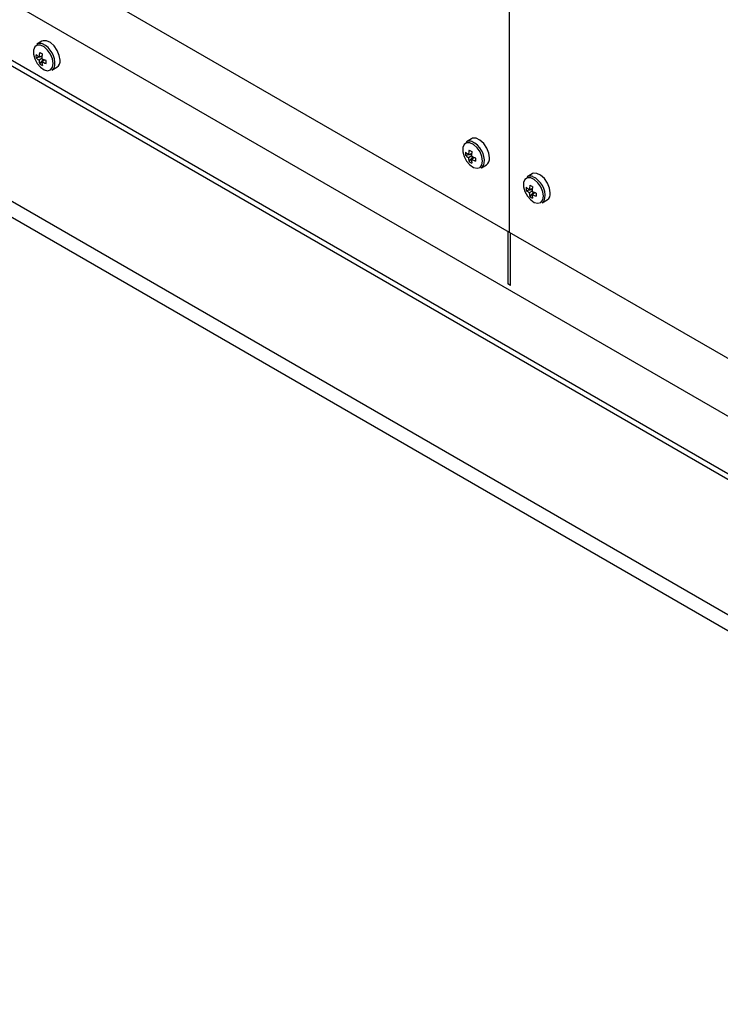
# Model space of a CAD drawing. Header units: millimetres. Extents: x 0 to 844, y -2 to 552.
# Tile 136 of 151: x 657 to 670, y 452 to 471. Entities that reach past the tile are written whole.
import ezdxf

# ---------------------------------------------------------------- set-up
doc = ezdxf.new("R2010")
doc.units = ezdxf.units.MM

msp = doc.modelspace()

# ---------------------------------------------------------------- linework, layer by layer
at = {"color": 7, "linetype": 'Continuous', "lineweight": 25}
for p, q in [((598.627, 505.435), (665.802, 466.656)), ((724.811, 431.515), (606.623, 499.744)), ((606.58, 498.593), (724.768, 430.365)), ((724.811, 430.439), (606.623, 498.668)), ((722.575, 429.099), (604.387, 497.328)), ((722.408, 428.898), (604.297, 497.082)), ((665.802, 473.188), (665.802, 466.656)), ((657.092, 470.216), (656.996, 470.161)), ((656.982, 469.909), (657.093, 469.927)), ((657.038, 469.922), (657.094, 469.942)), ((657.09, 469.892), (657.038, 469.862)), ((657.05, 469.791), (657.121, 469.877)), ((657.09, 469.832), (657.136, 469.871)), ((657.276, 469.676), (657.372, 469.731)), ((665.097, 468.397), (665.002, 468.342)), ((664.988, 468.089), (665.098, 468.107)), ((665.043, 468.102), (665.1, 468.123)), ((665.095, 468.072), (665.043, 468.042)), ((665.056, 467.971), (665.127, 468.058)), ((665.095, 468.013), (665.141, 468.051)), ((665.282, 467.857), (665.377, 467.912)), ((666.228, 467.744), (666.133, 467.689)), ((666.119, 467.436), (666.229, 467.454)), ((666.175, 467.449), (666.231, 467.47)), ((666.227, 467.419), (666.175, 467.389)), ((666.187, 467.318), (666.258, 467.404)), ((666.227, 467.359), (666.272, 467.398)), ((666.413, 467.204), (666.508, 467.259)), ((665.778, 466.67), (665.778, 465.693)), ((665.802, 466.656), (732.978, 427.877)), ((665.827, 465.665), (665.827, 466.642)), ((665.827, 465.665), (665.778, 465.693))]:
    msp.add_line(p, q, dxfattribs=at)
at = {"color": 7, "linetype": 'Continuous', "lineweight": 25, "flags": 128}
for points in [[(657.301, 469.799), (657.288, 469.884), (657.252, 469.972), (657.198, 470.051), (657.132, 470.11), (657.064, 470.142), (657.003, 470.142), (656.957, 470.111), (656.932, 470.051), (656.932, 469.973), (656.957, 469.885), (657.003, 469.8), (657.064, 469.729), (657.132, 469.683), (657.198, 469.666), (657.252, 469.683), (657.288, 469.729), (657.301, 469.799)], [(657.43, 469.86), (657.416, 469.95), (657.378, 470.043), (657.32, 470.128), (657.25, 470.191), (657.177, 470.225), (657.112, 470.225), (657.092, 470.216)], [(665.306, 467.98), (665.293, 468.064), (665.258, 468.152), (665.203, 468.231), (665.137, 468.291), (665.069, 468.323), (665.008, 468.323), (664.962, 468.291), (664.937, 468.232), (664.937, 468.153), (664.962, 468.065), (665.008, 467.98), (665.069, 467.91), (665.137, 467.863), (665.203, 467.847), (665.258, 467.863), (665.293, 467.909), (665.306, 467.98)], [(665.435, 468.04), (665.422, 468.13), (665.383, 468.224), (665.325, 468.308), (665.255, 468.371), (665.183, 468.406), (665.118, 468.406), (665.097, 468.397)], [(666.566, 467.387), (666.553, 467.477), (666.515, 467.571), (666.457, 467.655), (666.387, 467.718), (666.314, 467.752), (666.249, 467.753), (666.228, 467.744)], [(666.437, 467.326), (666.425, 467.411), (666.389, 467.499), (666.334, 467.578), (666.269, 467.638), (666.201, 467.67), (666.139, 467.67), (666.093, 467.638), (666.069, 467.579), (666.069, 467.5), (666.093, 467.412), (666.139, 467.327), (666.201, 467.257), (666.269, 467.21), (666.334, 467.194), (666.389, 467.21), (666.425, 467.256), (666.437, 467.326)]]:
    msp.add_lwpolyline(points, dxfattribs=at)
at = {"color": 7, "linetype": 'Continuous', "lineweight": 25}
for centre, radius, start, end in [((657.052, 470.05), 0.125, 66.1224, 116.4323), ((657.298, 469.937), 0.317, 174.8214, 185.1786), ((657.25, 470.248), 0.388, 226.4724, 236.9288), ((657.227, 470.143), 0.339, 223.8353, 236.1294), ((657.565, 469.885), 0.529, 166.8118, 175.9413), ((658.035, 471.653), 1.92, 239.1493, 240.8561), ((657.766, 469.853), 0.678, 169.5056, 176.72), ((657.376, 469.885), 0.339, 183.8756, 196.1668), ((657.233, 470.049), 0.316, 234.8185, 245.1869), ((657.394, 470.498), 0.678, 243.2845, 250.4947), ((657.478, 469.853), 0.388, 183.0718, 193.5319), ((657.321, 470.308), 0.529, 244.0588, 253.1904), ((659.094, 469.83), 1.927, 179.1496, 180.8504), ((657.213, 469.776), 0.118, 302.3839, 352.5824), ((657.299, 469.841), 0.132, 303.387, 7.9249), ((665.057, 468.23), 0.125, 66.1168, 116.4351), ((665.303, 468.118), 0.317, 174.8223, 185.1777), ((665.255, 468.428), 0.388, 226.4708, 236.9305), ((665.232, 468.324), 0.339, 223.8386, 236.1234), ((665.571, 468.065), 0.529, 166.8122, 175.9413), ((666.04, 469.834), 1.92, 239.1493, 240.8561), ((665.772, 468.034), 0.678, 169.5056, 176.7195), ((665.4, 468.678), 0.677, 243.2824, 250.4968), ((665.381, 468.065), 0.339, 183.8758, 196.1668), ((665.238, 468.23), 0.316, 234.8186, 245.1868), ((665.483, 468.033), 0.388, 183.0727, 193.5321), ((665.327, 468.489), 0.529, 244.0647, 253.1876), ((667.102, 468.01), 1.929, 179.1506, 180.8494), ((665.218, 467.957), 0.118, 302.3909, 352.5752), ((665.304, 468.022), 0.132, 303.3936, 7.9188), ((666.189, 467.577), 0.125, 66.1168, 116.4351), ((666.702, 467.412), 0.529, 166.8123, 175.9413), ((667.172, 469.181), 1.92, 239.1493, 240.8561), ((666.435, 467.465), 0.317, 174.8223, 185.1777), ((666.386, 467.775), 0.388, 226.4708, 236.9305), ((666.364, 467.671), 0.339, 223.8385, 236.1234), ((666.513, 467.412), 0.339, 183.8758, 196.1667), ((666.903, 467.381), 0.678, 169.5057, 176.7195), ((666.531, 468.024), 0.677, 243.2824, 250.4968), ((666.614, 467.38), 0.388, 183.0727, 193.532), ((666.458, 467.835), 0.529, 244.0647, 253.1876), ((668.234, 467.357), 1.929, 179.1506, 180.8494), ((666.436, 467.369), 0.132, 303.3936, 7.9188), ((666.37, 467.577), 0.316, 234.8186, 245.1868), ((666.35, 467.304), 0.118, 302.3909, 352.5752)]:
    msp.add_arc(centre, radius, start, end, dxfattribs=at)
at = {"color": 8, "linetype": 'Continuous', "lineweight": 25}
for centre, start, end in [((656.942, 469.807), 353.2468, 65.7815), ((664.947, 467.988), 353.2459, 65.7823), ((666.079, 467.334), 353.2459, 65.7823)]:
    msp.add_arc(centre, 0.391, start, end, dxfattribs=at)

doc.saveas('drawing.dxf')
